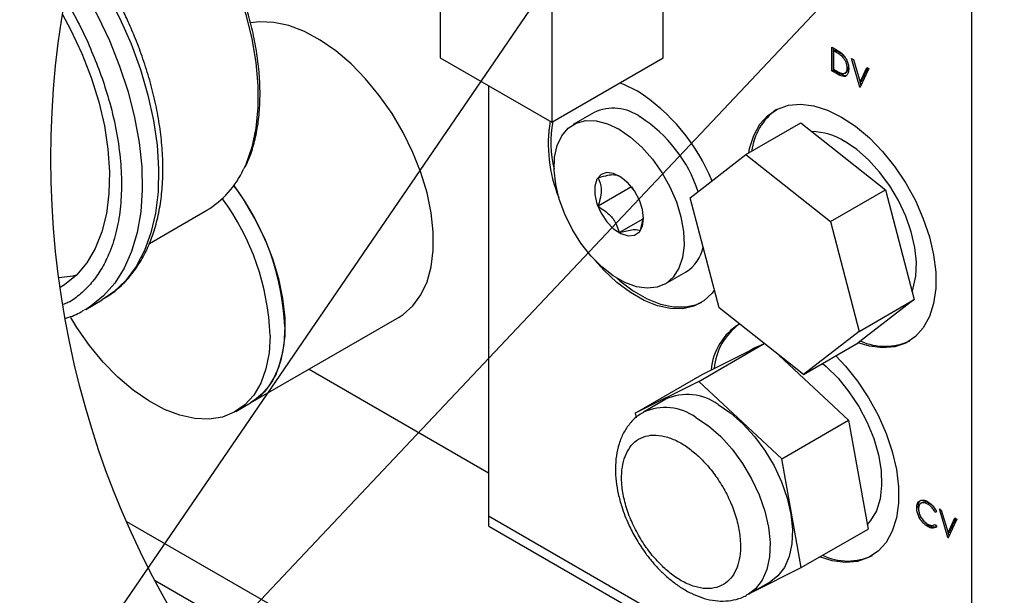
# Model space of a CAD drawing. Header units: inches. Extents: x 4 to 172, y 4 to 132.
# Tile 19 of 38: x 151.2 to 161.91, y 42.63 to 48.89. Entities that reach past the tile are written whole.
import ezdxf

# ---------------------------------------------------------------- set-up
doc = ezdxf.new("R2010")
doc.units = ezdxf.units.IN
doc.header["$LTSCALE"] = 16
doc.header["$MEASUREMENT"] = 0
doc.layers.add('SLD-DEFPOINTS', color=7, linetype='Continuous')
doc.layers.add('TEXT', color=140, linetype='Continuous', lineweight=25)
doc.dimstyles.new('SLDDIMSTYLE2', dxfattribs={"dimtxt": 0.18, "dimasz": 2.08, "dimexe": 0, "dimexo": 0.0625, "dimgap": 0, "dimtad": 0, "dimtih": 1, "dimtoh": 1, "dimdec": 0, "dimrnd": 1e-09, "dimzin": 0, "dimdsep": 46, "dimtxsty": 'Standard', "dimsah": 1, "dimcen": 0.09, "dimadec": 0, "dimazin": 0, "dimtfac": 2.08, "dimtdec": 0, "dimtofl": 0, "dimtmove": 0, "dimatfit": 3, "dimfxl": 0, "dimfrac": 2, "dimtolj": 1, "dimtzin": 0, "dimarcsym": 0})

msp = doc.modelspace()

# ---------------------------------------------------------------- linework, layer by layer
for p, q in [((155.772, 49.872), (155.772, 48.472)), ((158.196, 48.472), (158.196, 49.872)), ((161.55, 49.793), (161.55, 40.461)), ((156.984, 49.172), (156.984, 47.772)), ((160.031, 48.587), (160.076, 48.561)), ((160.031, 48.33), (160.031, 48.587)), ((160.047, 48.339), (160.047, 48.578)), ((160.051, 48.549), (160.067, 48.559)), ((160.051, 48.345), (160.051, 48.549)), ((160.051, 48.549), (160.067, 48.54)), ((160.067, 48.559), (160.083, 48.549)), ((160.083, 48.549), (160.067, 48.54)), ((155.772, 48.472), (156.984, 47.772)), ((156.984, 47.772), (158.196, 48.472)), ((160.151, 48.503), (160.135, 48.493)), ((160.151, 48.503), (160.178, 48.471)), ((160.207, 48.4), (160.21, 48.371)), ((160.242, 48.465), (160.264, 48.453)), ((160.336, 48.154), (160.242, 48.465)), ((160.264, 48.453), (160.338, 48.207)), ((160.031, 48.33), (160.047, 48.339)), ((160.1, 48.29), (160.031, 48.33)), ((160.116, 48.299), (160.047, 48.339)), ((160.077, 48.33), (160.051, 48.345)), ((160.1, 48.29), (160.116, 48.299)), ((160.175, 48.306), (160.191, 48.316)), ((160.21, 48.371), (160.194, 48.361)), ((160.338, 48.207), (160.412, 48.367)), ((160.434, 48.355), (160.339, 48.152)), ((160.354, 48.217), (160.421, 48.362)), ((160.412, 48.367), (160.434, 48.355)), ((160.338, 48.207), (160.354, 48.217)), ((160.349, 48.174), (160.339, 48.208)), ((156.297, 48.169), (156.297, 43.96)), ((156.297, 48.169), (156.297, 43.493)), ((160.336, 48.154), (160.341, 48.156)), ((160.339, 48.152), (160.336, 48.154)), ((157.446, 47.877), (157.216, 47.745)), ((159.096, 47.419), (159.694, 47.764)), ((159.694, 47.764), (160.612, 47.038)), ((158.491, 46.949), (159.096, 47.419)), ((159.096, 47.419), (160.014, 46.693)), ((157.85, 47.068), (157.487, 46.859)), ((157.85, 47.069), (157.85, 47.068)), ((157.85, 47.068), (157.866, 47.048)), ((160.014, 46.693), (160.612, 47.038)), ((160.612, 47.038), (160.924, 45.843)), ((158.803, 45.753), (158.491, 46.949)), ((152.609, 46.453), (153.233, 46.814)), ((157.717, 46.572), (157.977, 46.722)), ((157.948, 46.593), (157.981, 46.74)), ((160.014, 46.693), (160.326, 45.497)), ((158.216, 46.013), (158.446, 46.145)), ((151.916, 45.737), (152.094, 45.839)), ((160.924, 45.843), (160.318, 45.373)), ((160.326, 45.497), (160.924, 45.843)), ((151.916, 45.737), (151.899, 45.727)), ((159.72, 45.027), (158.803, 45.753)), ((153.709, 44.719), (155.325, 45.653)), ((160.326, 45.497), (159.72, 45.027)), ((158.583, 44.953), (159.295, 45.364)), ((158.619, 45.029), (159.294, 45.364)), ((159.193, 45.318), (159.138, 45.287)), ((159.72, 45.027), (160.318, 45.373)), ((159.457, 45.236), (160.212, 44.532)), ((154.345, 45.087), (156.297, 43.96)), ((157.892, 44.609), (158.619, 45.029)), ((158.583, 44.953), (157.892, 44.609)), ((159.485, 44.112), (158.583, 44.953)), ((158.223, 44.759), (157.98, 44.619)), ((153.547, 44.626), (153.709, 44.719)), ((157.892, 44.609), (157.901, 44.559)), ((159.485, 44.112), (160.212, 44.532)), ((160.212, 44.532), (160.424, 43.348)), ((159.696, 42.929), (159.485, 44.112)), ((160.969, 43.591), (160.953, 43.581)), ((161.015, 43.638), (160.999, 43.628)), ((161.072, 43.62), (161.088, 43.63)), ((156.297, 43.493), (158.29, 42.342)), ((156.299, 43.381), (156.299, 43.492)), ((160.981, 43.473), (160.997, 43.483)), ((161.153, 43.531), (161.169, 43.54)), ((161.17, 43.536), (161.153, 43.531)), ((161.169, 43.54), (161.161, 43.553)), ((161.199, 43.567), (161.22, 43.554)), ((161.293, 43.255), (161.199, 43.567)), ((161.22, 43.554), (161.294, 43.309)), ((152.361, 43.432), (161.783, 37.993)), ((156.299, 43.381), (158.09, 42.347)), ((161.073, 43.375), (161.089, 43.385)), ((161.143, 43.393), (161.153, 43.398)), ((161.153, 43.399), (161.17, 43.373)), ((161.294, 43.309), (161.368, 43.469)), ((161.39, 43.456), (161.296, 43.253)), ((161.31, 43.318), (161.378, 43.463)), ((161.368, 43.469), (161.39, 43.456)), ((159.696, 42.929), (160.424, 43.348)), ((161.293, 43.255), (161.298, 43.258)), ((161.294, 43.309), (161.31, 43.318)), ((161.306, 43.275), (161.295, 43.309)), ((161.296, 43.253), (161.293, 43.255)), ((159.178, 42.671), (159.696, 42.929)), ((161.783, 37.526), (152.671, 42.786)), ((159.123, 42.639), (159.366, 42.779))]:
    msp.add_line(p, q)
at = {"flags": 128}
for points in [[(152.264, 51.087), (152.295, 51.064), (152.494, 50.885), (152.686, 50.686), (152.868, 50.469), (153.039, 50.237), (153.196, 49.992), (153.338, 49.736), (153.463, 49.474), (153.57, 49.209), (153.656, 48.942), (153.722, 48.678), (153.767, 48.42), (153.789, 48.17), (153.789, 47.931), (153.767, 47.707), (153.722, 47.5), (153.656, 47.312), (153.633, 47.261)], [(151.817, 49.699), (151.825, 49.687), (151.995, 49.434), (152.15, 49.171), (152.288, 48.899), (152.409, 48.622), (152.511, 48.343), (152.592, 48.064), (152.653, 47.789), (152.692, 47.521), (152.708, 47.263), (152.703, 47.016), (152.675, 46.784), (152.625, 46.57), (152.554, 46.375), (152.463, 46.202), (152.351, 46.052), (152.221, 45.927), (152.094, 45.839)], [(151.755, 49.427), (151.897, 49.201), (152.044, 48.933), (152.173, 48.658), (152.285, 48.38), (152.376, 48.101), (152.448, 47.824), (152.497, 47.552), (152.525, 47.288), (152.531, 47.035), (152.514, 46.796), (152.475, 46.572), (152.415, 46.367), (152.333, 46.183), (152.231, 46.021), (152.111, 45.884), (151.972, 45.772), (151.916, 45.737)], [(151.664, 48.942), (151.752, 48.781), (151.873, 48.52), (151.975, 48.257), (152.058, 47.992), (152.119, 47.732), (152.158, 47.477), (152.175, 47.231), (152.169, 46.998), (152.141, 46.78), (152.091, 46.58), (152.019, 46.4), (151.927, 46.242), (151.815, 46.109), (151.684, 46.002), (151.638, 45.976)], [(155.325, 45.653), (155.369, 45.681), (155.475, 45.774), (155.562, 45.894), (155.628, 46.036), (155.674, 46.2), (155.696, 46.382), (155.696, 46.579), (155.674, 46.788), (155.628, 47.004), (155.562, 47.223), (155.475, 47.443), (155.369, 47.659), (155.247, 47.866), (155.109, 48.063), (154.96, 48.244), (154.801, 48.406), (154.635, 48.548), (154.465, 48.665), (154.294, 48.757), (154.126, 48.822), (153.963, 48.857), (153.809, 48.864), (153.706, 48.851)], [(157.725, 48.2), (157.765, 48.185), (157.913, 48.112)], [(159.126, 47.435), (159.135, 47.484), (159.18, 47.627), (159.247, 47.749), (159.333, 47.845), (159.438, 47.915), (159.558, 47.956), (159.69, 47.968), (159.833, 47.95), (159.983, 47.903), (160.136, 47.828)], [(157.59, 47.755), (157.716, 47.695), (157.842, 47.609), (157.965, 47.5), (158.079, 47.37), (158.181, 47.225), (158.269, 47.069), (158.339, 46.906), (158.389, 46.743), (158.417, 46.584), (158.423, 46.434), (158.406, 46.299), (158.366, 46.183), (158.306, 46.088), (158.227, 46.019), (158.132, 45.978), (158.023, 45.966), (157.904, 45.983), (157.78, 46.029), (157.653, 46.102), (157.528, 46.2), (157.409, 46.32), (157.301, 46.458), (157.205, 46.61), (157.126, 46.77), (157.066, 46.933), (157.027, 47.095), (157.01, 47.25), (157.015, 47.393), (157.044, 47.519), (157.093, 47.625), (157.163, 47.707), (157.251, 47.762), (157.353, 47.789), (157.468, 47.787), (157.59, 47.755)], [(160.136, 47.828), (160.289, 47.727), (160.438, 47.601), (160.581, 47.454), (160.714, 47.288), (160.834, 47.109), (160.938, 46.919), (161.024, 46.722), (161.091, 46.524), (161.136, 46.329), (161.159, 46.141), (161.159, 45.964), (161.136, 45.802), (161.091, 45.658), (161.024, 45.537), (160.938, 45.441), (160.834, 45.371), (160.714, 45.33), (160.581, 45.318), (160.438, 45.336), (160.317, 45.372)], [(160.902, 45.928), (160.915, 45.966), (160.943, 46.099), (160.949, 46.249), (160.932, 46.411), (160.893, 46.579), (160.833, 46.751), (160.755, 46.919), (160.659, 47.08), (160.549, 47.229), (160.428, 47.362), (160.3, 47.475), (160.168, 47.564)], [(157.971, 46.641), (157.983, 46.725), (157.971, 46.822), (157.937, 46.925), (157.883, 47.024), (157.814, 47.11), (157.736, 47.175), (157.657, 47.214), (157.583, 47.223), (157.52, 47.202), (157.476, 47.152), (157.452, 47.077), (157.452, 46.985), (157.476, 46.884), (157.52, 46.782), (157.583, 46.689), (157.657, 46.612), (157.736, 46.56), (157.814, 46.535), (157.883, 46.542), (157.937, 46.578), (157.971, 46.641)], [(153.528, 47.083), (153.63, 46.933), (153.753, 46.726), (153.859, 46.51), (153.946, 46.29), (154.012, 46.071), (154.057, 45.855), (154.08, 45.646), (154.08, 45.449), (154.057, 45.267), (154.012, 45.103), (153.946, 44.96), (153.859, 44.841), (153.753, 44.748), (153.709, 44.719)], [(158.752, 45.947), (158.727, 45.914), (158.637, 45.83), (158.53, 45.773), (158.409, 45.744), (158.276, 45.745), (158.134, 45.775), (157.988, 45.833), (157.839, 45.919), (157.692, 46.03), (157.551, 46.163), (157.453, 46.273)], [(151.624, 46.082), (151.78, 46.103), (151.818, 46.112)], [(157.693, 46.076), (157.725, 46.048), (157.871, 45.938), (158.02, 45.852), (158.167, 45.793), (158.308, 45.763), (158.441, 45.763), (158.563, 45.791), (158.615, 45.815)], [(153.921, 45.453), (153.91, 45.263), (153.876, 45.09), (153.82, 44.936), (153.743, 44.804), (153.646, 44.698), (153.532, 44.618), (153.402, 44.566), (153.258, 44.543), (153.103, 44.549), (152.94, 44.585), (152.772, 44.649), (152.602, 44.741), (152.432, 44.859), (152.266, 45), (152.107, 45.163), (151.957, 45.344), (151.82, 45.54), (151.753, 45.649)], [(154.083, 45.546), (154.071, 45.356), (154.037, 45.183), (153.982, 45.029), (153.905, 44.898), (153.808, 44.791), (153.709, 44.719)], [(159.193, 45.318), (159.205, 45.325), (159.269, 45.352)], [(160.072, 45.231), (160.177, 45.121), (160.31, 44.955), (160.43, 44.776), (160.534, 44.586), (160.62, 44.389), (160.687, 44.191), (160.732, 43.996), (160.755, 43.808), (160.755, 43.631), (160.732, 43.469), (160.687, 43.325), (160.62, 43.204), (160.534, 43.108), (160.43, 43.038), (160.31, 42.997), (160.177, 42.985), (160.034, 43.003), (159.897, 43.045)], [(159.928, 45.147), (159.968, 45.114), (160.097, 44.987), (160.216, 44.84), (160.323, 44.679), (160.414, 44.508), (160.486, 44.332), (160.537, 44.156), (160.566, 43.984), (160.571, 43.823), (160.554, 43.676), (160.514, 43.548), (160.452, 43.442), (160.414, 43.399)], [(158.794, 44.702), (158.931, 44.61), (159.063, 44.493), (159.188, 44.356), (159.302, 44.202), (159.401, 44.035), (159.482, 43.861), (159.544, 43.684), (159.584, 43.509), (159.602, 43.342), (159.596, 43.187), (159.567, 43.049), (159.516, 42.932), (159.444, 42.839), (159.366, 42.779)], [(158.552, 44.562), (158.688, 44.47), (158.821, 44.353), (158.946, 44.216), (159.059, 44.062), (159.158, 43.895), (159.24, 43.721), (159.302, 43.544), (159.342, 43.369), (159.359, 43.202), (159.353, 43.048), (159.324, 42.909), (159.273, 42.792), (159.201, 42.699), (159.124, 42.64)]]:
    msp.add_lwpolyline(points, dxfattribs=at)
for centre, radius, start, end in [((156.764, 46.331), 2.12, 22.2037, 57.1781), ((157.655, 47.437), 0.487, 53.3007, 115.3888), ((159.815, 47.373), 0.662, 125.9284, 172.9539), ((158.463, 47.531), 1.517, 170.4723, 202.3728), ((158.279, 47.556), 1.304, 170.1941, 193.1291), ((157.118, 46.534), 1.536, 18.2646, 57.4076), ((159.797, 46.97), 0.7, 57.9679, 88.6779), ((152.713, 47.682), 1.011, 300.9238, 335.4338), ((151.33, 45.421), 2.755, 2.6129, 37.109), ((151.253, 45.355), 2.67, 2.1014, 36.4053), ((158.232, 46.491), 0.406, 301.7616, 348.9388), ((159.359, 45.028), 0.643, 121.2662, 175.5436), ((159.418, 45.034), 0.671, 126.114, 174.9051), ((160.607, 45.964), 0.629, 245.258, 295.4097), ((158.459, 44.233), 0.577, 54.4833, 114.2062), ((158.217, 44.092), 0.577, 54.4908, 114.1177), ((160.202, 43.634), 0.633, 244.4723, 295.3627)]:
    msp.add_arc(centre, radius, start, end)
for points, knots in [([(153.649, 47.281), (153.663, 47.311), (153.704, 47.394), (153.75, 47.545), (153.79, 47.73), (153.81, 47.929), (153.814, 48.136), (153.801, 48.352), (153.771, 48.573), (153.725, 48.796), (153.665, 49.017), (153.592, 49.234), (153.517, 49.424), (153.443, 49.591), (153.361, 49.759), (153.296, 49.875), (153.259, 49.943)], [0, 0, 0, 0, 0.035389, 0.100282, 0.168364, 0.23972, 0.314279, 0.39182, 0.471955, 0.554056, 0.637063, 0.718868, 0.799204, 0.857291, 0.916298, 1, 1, 1, 1]), ([(152.124, 45.862), (152.148, 45.876), (152.224, 45.921), (152.333, 46.021), (152.449, 46.156), (152.545, 46.309), (152.624, 46.478), (152.685, 46.664), (152.728, 46.863), (152.752, 47.074), (152.759, 47.294), (152.747, 47.523), (152.719, 47.756), (152.674, 47.992), (152.614, 48.228), (152.542, 48.458), (152.463, 48.669), (152.385, 48.852), (152.305, 49.02), (152.23, 49.167), (152.127, 49.351), (152.03, 49.508), (151.923, 49.667), (151.868, 49.741), (151.837, 49.783)], [0, 0, 0, 0, 0.019066, 0.061367, 0.10133, 0.142671, 0.185708, 0.230639, 0.277569, 0.326523, 0.377449, 0.430209, 0.484602, 0.540298, 0.596767, 0.65303, 0.706732, 0.753119, 0.790844, 0.835557, 0.867651, 0.936254, 0.963881, 1, 1, 1, 1]), ([(151.692, 49.106), (151.702, 49.09), (151.814, 48.91), (151.946, 48.634), (152.084, 48.285), (152.175, 48.003), (152.248, 47.704), (152.294, 47.394), (152.31, 47.103), (152.296, 46.829), (152.251, 46.572), (152.179, 46.351), (152.087, 46.17), (151.985, 46.025), (151.863, 45.906), (151.758, 45.819), (151.686, 45.796), (151.667, 45.79)], [0, 0, 0, 0, 0.015958, 0.173569, 0.249432, 0.323727, 0.415804, 0.5014, 0.58009, 0.654145, 0.725454, 0.793577, 0.84355, 0.891117, 0.937922, 0.983763, 1, 1, 1, 1]), ([(160.067, 48.54), (160.077, 48.534), (160.095, 48.524), (160.118, 48.508), (160.129, 48.498), (160.135, 48.493)], [0, 0, 0, 0, 0.456192, 0.72102, 1, 1, 1, 1]), ([(160.076, 48.561), (160.087, 48.555), (160.104, 48.544), (160.128, 48.528), (160.14, 48.517), (160.147, 48.511)], [0, 0, 0, 0, 0.437283, 0.709679, 1, 1, 1, 1]), ([(160.083, 48.549), (160.094, 48.543), (160.111, 48.533), (160.134, 48.517), (160.145, 48.508), (160.151, 48.503)], [0, 0, 0, 0, 0.456192, 0.72102, 1, 1, 1, 1]), ([(160.147, 48.511), (160.157, 48.5), (160.177, 48.477), (160.198, 48.436), (160.211, 48.393), (160.213, 48.364), (160.214, 48.35)], [0, 0, 0, 0, 0.251515, 0.510396, 0.758877, 1, 1, 1, 1]), ([(160.135, 48.493), (160.145, 48.482), (160.164, 48.462), (160.182, 48.427), (160.192, 48.393), (160.193, 48.371), (160.194, 48.361)], [0, 0, 0, 0, 0.303378, 0.557052, 0.797237, 1, 1, 1, 1]), ([(160.14, 48.3), (160.135, 48.301), (160.124, 48.305), (160.103, 48.315), (160.087, 48.324), (160.077, 48.33)], [0, 0, 0, 0, 0.2374962, 0.4891316, 1, 1, 1, 1]), ([(160.214, 48.35), (160.213, 48.338), (160.212, 48.316), (160.2, 48.286), (160.175, 48.265), (160.137, 48.27), (160.114, 48.282), (160.1, 48.29)], [0, 0, 0, 0, 0.203824, 0.379176, 0.553205, 0.719168, 1, 1, 1, 1]), ([(160.198, 48.285), (160.195, 48.282), (160.185, 48.274), (160.152, 48.28), (160.13, 48.292), (160.116, 48.299)], [0, 0, 0, 0, 0.117212, 0.445128, 1, 1, 1, 1]), ([(160.194, 48.361), (160.193, 48.35), (160.192, 48.33), (160.179, 48.307), (160.159, 48.297), (160.146, 48.299), (160.14, 48.3)], [0, 0, 0, 0, 0.362461, 0.599261, 0.819549, 1, 1, 1, 1]), ([(160.21, 48.371), (160.209, 48.359), (160.208, 48.341), (160.199, 48.32), (160.192, 48.317), (160.191, 48.316)], [0, 0, 0, 0, 0.5839162, 0.9653965, 1, 1, 1, 1]), ([(157.717, 47.187), (157.695, 47.192), (157.646, 47.204), (157.568, 47.186), (157.514, 47.173), (157.487, 47.166)], [0, 0, 0, 0, 0.284107, 0.64547, 1, 1, 1, 1]), ([(157.487, 47.166), (157.503, 47.129), (157.522, 47.086), (157.523, 47.004), (157.513, 46.939), (157.495, 46.882), (157.487, 46.859)], [0, 0, 0, 0, 0.376958, 0.436807, 0.76714, 1, 1, 1, 1]), ([(157.487, 46.859), (157.535, 46.827), (157.617, 46.774), (157.688, 46.666), (157.708, 46.601), (157.717, 46.572)], [0, 0, 0, 0, 0.454358, 0.765271, 1, 1, 1, 1]), ([(157.717, 46.572), (157.762, 46.583), (157.827, 46.6), (157.908, 46.608), (157.938, 46.597), (157.948, 46.593)], [0, 0, 0, 0, 0.590794, 0.866486, 1, 1, 1, 1]), ([(151.692, 45.64), (151.699, 45.642), (151.76, 45.657), (151.83, 45.686), (151.887, 45.722), (151.896, 45.728)], [0, 0, 0, 0, 0.086771, 0.851765, 1, 1, 1, 1]), ([(157.983, 44.616), (157.964, 44.606), (157.907, 44.575), (157.832, 44.499), (157.761, 44.394), (157.712, 44.275), (157.683, 44.144), (157.674, 44.007), (157.682, 43.868), (157.706, 43.729), (157.739, 43.604), (157.779, 43.493), (157.828, 43.377), (157.897, 43.244), (157.973, 43.127), (158.047, 43.028), (158.114, 42.948), (158.199, 42.862), (158.292, 42.781), (158.393, 42.708), (158.501, 42.648), (158.613, 42.601), (158.729, 42.572), (158.847, 42.562), (158.963, 42.575), (159.057, 42.601), (159.107, 42.633), (159.123, 42.643)], [0, 0, 0, 0, 0.021367, 0.06385, 0.104122, 0.14638, 0.19068, 0.23645, 0.282772, 0.328497, 0.375801, 0.411028, 0.445611, 0.499791, 0.55945, 0.583608, 0.622974, 0.662654, 0.703784, 0.74502, 0.785863, 0.826025, 0.865369, 0.903982, 0.94219, 0.980651, 1, 1, 1, 1]), ([(158.201, 42.931), (158.163, 42.969), (158.085, 43.047), (157.982, 43.187), (157.89, 43.343), (157.816, 43.512), (157.766, 43.681), (157.742, 43.841), (157.743, 43.985), (157.767, 44.108), (157.812, 44.213), (157.881, 44.298), (157.976, 44.355), (158.091, 44.376), (158.216, 44.36), (158.343, 44.312), (158.468, 44.237), (158.542, 44.173), (158.58, 44.14)], [0, 0, 0, 0, 0.0688592, 0.1446644, 0.2247647, 0.3055447, 0.383089, 0.4540343, 0.5162765, 0.5692608, 0.6169936, 0.6632511, 0.7095057, 0.7584658, 0.8124047, 0.8717536, 0.9350948, 1, 1, 1, 1]), ([(158.58, 44.14), (158.617, 44.102), (158.696, 44.024), (158.798, 43.884), (158.891, 43.728), (158.964, 43.559), (159.014, 43.39), (159.038, 43.23), (159.037, 43.086), (159.013, 42.962), (158.968, 42.858), (158.899, 42.773), (158.804, 42.716), (158.689, 42.695), (158.564, 42.711), (158.437, 42.759), (158.313, 42.834), (158.238, 42.898), (158.201, 42.931)], [0, 0, 0, 0, 0.068859, 0.144664, 0.224765, 0.305545, 0.383089, 0.454034, 0.516276, 0.569261, 0.616994, 0.663251, 0.709506, 0.758466, 0.812405, 0.871754, 0.935095, 1, 1, 1, 1]), ([(160.953, 43.581), (160.954, 43.593), (160.955, 43.615), (160.968, 43.644), (160.995, 43.664), (161.032, 43.665), (161.057, 43.655), (161.071, 43.647), (161.073, 43.646)], [0, 0, 0, 0, 0.198976, 0.368763, 0.535349, 0.73482, 0.960233, 1, 1, 1, 1]), ([(160.981, 43.473), (160.975, 43.487), (160.962, 43.514), (160.954, 43.551), (160.953, 43.573), (160.953, 43.581)], [0, 0, 0, 0, 0.4023538, 0.7796583, 1, 1, 1, 1]), ([(160.969, 43.591), (160.97, 43.602), (160.971, 43.624), (160.983, 43.652), (160.997, 43.661), (161.003, 43.664)], [0, 0, 0, 0, 0.410362, 0.760521, 1, 1, 1, 1]), ([(160.969, 43.591), (160.97, 43.577), (160.97, 43.559), (160.976, 43.542), (160.977, 43.537)], [0, 0, 0, 0, 0.733765, 1, 1, 1, 1]), ([(161.072, 43.62), (161.061, 43.625), (161.042, 43.635), (161.01, 43.636), (160.984, 43.619), (160.974, 43.593), (160.973, 43.576), (160.973, 43.568)], [0, 0, 0, 0, 0.2416398, 0.4446114, 0.6377876, 0.8381172, 1, 1, 1, 1]), ([(161.088, 43.63), (161.077, 43.635), (161.058, 43.644), (161.031, 43.647), (161.02, 43.638), (161.016, 43.636)], [0, 0, 0, 0, 0.45876, 0.844107, 1, 1, 1, 1]), ([(161.153, 43.531), (161.145, 43.544), (161.13, 43.57), (161.102, 43.6), (161.081, 43.614), (161.072, 43.62)], [0, 0, 0, 0, 0.377484, 0.7376298, 1, 1, 1, 1]), ([(161.073, 43.646), (161.084, 43.639), (161.107, 43.623), (161.139, 43.59), (161.159, 43.559), (161.168, 43.539), (161.17, 43.536)], [0, 0, 0, 0, 0.2661107, 0.5599295, 0.9265691, 1, 1, 1, 1]), ([(161.142, 43.582), (161.133, 43.592), (161.117, 43.611), (161.097, 43.624), (161.088, 43.63)], [0, 0, 0, 0, 0.558843, 1, 1, 1, 1]), ([(160.973, 43.568), (160.974, 43.555), (160.976, 43.526), (160.993, 43.486), (161.017, 43.449), (161.044, 43.421), (161.064, 43.407), (161.073, 43.402)], [0, 0, 0, 0, 0.201027, 0.426784, 0.634135, 0.849269, 1, 1, 1, 1]), ([(161.073, 43.375), (161.062, 43.383), (161.039, 43.398), (161.007, 43.43), (160.99, 43.458), (160.981, 43.473)], [0, 0, 0, 0, 0.289806, 0.61005, 1, 1, 1, 1]), ([(161.018, 43.45), (161.02, 43.448), (161.029, 43.433), (161.052, 43.41), (161.077, 43.393), (161.089, 43.385)], [0, 0, 0, 0, 0.070144, 0.526326, 1, 1, 1, 1]), ([(161.073, 43.402), (161.083, 43.397), (161.102, 43.387), (161.132, 43.386), (161.147, 43.395), (161.153, 43.399)], [0, 0, 0, 0, 0.411885, 0.757207, 1, 1, 1, 1]), ([(161.17, 43.373), (161.163, 43.368), (161.148, 43.357), (161.115, 43.357), (161.09, 43.366), (161.076, 43.374), (161.073, 43.375)], [0, 0, 0, 0, 0.255906, 0.5321077, 0.9044468, 1, 1, 1, 1]), ([(161.161, 43.369), (161.152, 43.368), (161.13, 43.365), (161.106, 43.375), (161.092, 43.383), (161.089, 43.385)], [0, 0, 0, 0, 0.353942, 0.868062, 1, 1, 1, 1])]:
    msp.add_open_spline(points, degree=3, knots=knots)
at = {"layer": 'SLD-DEFPOINTS'}
msp.add_circle((161.402, 47.374), 9.864, dxfattribs=at)

# ---------------------------------------------------------------- leaders
at = {"layer": 'TEXT'}
for points in [[(159.339, 52.788), (148.488, 36.93), (139.15, 36.93)], [(163.429, 52.76), (148.488, 36.93), (139.15, 36.93)]]:
    msp.add_leader(points, dimstyle='SLDDIMSTYLE2', dxfattribs=at)

doc.saveas('drawing.dxf')
